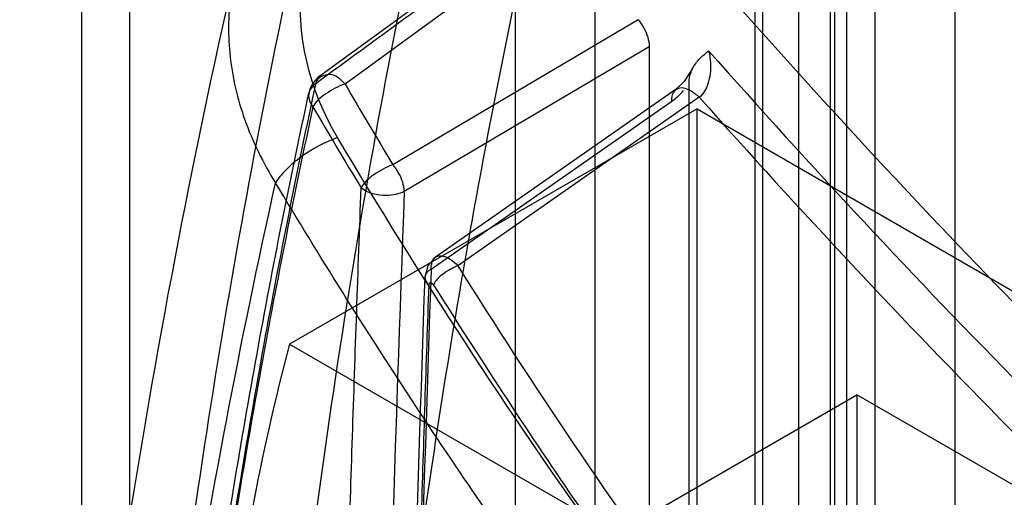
# Model space of a CAD drawing. Header units: millimetres. Extents: x 188 to 1028, y 131 to 1566.
# Tile 136 of 256: x 204.74 to 222.16, y 865.99 to 874.45. Entities that reach past the tile are written whole.
import ezdxf

# ---------------------------------------------------------------- set-up
doc = ezdxf.new("R2010")
doc.units = ezdxf.units.MM
doc.header["$LTSCALE"] = 110.325218
doc.layers.get('0').update_dxf_attribs({"linetype": 'CONTINUOUS'})

msp = doc.modelspace()

# ---------------------------------------------------------------- linework, layer by layer
at = {"color": 7, "linetype": 'CONTINUOUS'}
for p, q in [((218.528, 387.109), (218.528, 1341.6)), ((217.884, 1341.192), (217.884, 388.007)), ((219.084, 1341.192), (219.084, 388.007)), ((219.377, 387.598), (219.377, 1341.273)), ((213.508, 1338.701), (213.508, 381.761)), ((219.165, 381.761), (219.165, 1338.701)), ((214.922, 380.944), (214.922, 1337.885)), ((217.75, 1337.885), (217.75, 380.944)), ((221.286, 1318.697), (221.286, 361.757)), ((219.872, 1317.881), (219.872, 360.94)), ((206.684, 425.342), (206.684, 1290.018)), ((205.836, 424.852), (205.836, 1289.528)), ((210.05, 873.45), (213.859, 876.232)), ((214.289, 876.074), (210.496, 873.306)), ((215.681, 874.446), (211.342, 871.878)), ((215.877, 873.968), (211.544, 871.403)), ((215.877, 873.968), (215.877, 860.827)), ((216.584, 860.419), (216.584, 873.314)), ((216.353, 873.215), (212.094, 870.241)), ((216.765, 873.072), (212.491, 870.088)), ((212.019, 870.03), (216.279, 873.005)), ((216.725, 872.866), (209.513, 868.702)), ((216.725, 857.026), (216.725, 872.866)), ((216.725, 872.866), (240.272, 859.272)), ((209.513, 868.702), (233.06, 855.108)), ((216.018, 865.763), (219.554, 867.804)), ((219.554, 867.804), (219.554, 864.538)), ((235.464, 858.619), (219.554, 867.804))]:
    msp.add_line(p, q, dxfattribs=at)
for points in [[(216.646, 873.583), (216.495, 873.351), (216.353, 873.215)], [(212.101, 870.246), (211.959, 870.086), (211.907, 869.885)], [(211.976, 869.753), (212.004, 869.801), (212.061, 869.758)]]:
    msp.add_lwpolyline(points, dxfattribs=at)
for centre, radius, start, end in [((210.345, 873.046), 0.5, 126.0425, 167.795), ((308.249, 930.21), 113.109, 210.20458, 211.04572), ((308.402, 930.276), 113.967, 210.22471, 211.06528), ((1135.747, 836.702), 924.855, 177.849722, 178.664512), ((1198.6, 835.854), 987.172, 178.016033, 178.740539), ((1198.741, 835.695), 987.427, 178.015789, 178.740406)]:
    msp.add_arc(centre, radius, start, end, dxfattribs=at)
for points, knots in [([(212.475, 879.41), (211.877, 876.838), (210.814, 871.583), (209.631, 863.512), (208.839, 855.157), (208.576, 849.489), (208.507, 846.616)], [0, 0, 0, 0, 0.239361, 0.485808, 0.739369, 1, 1, 1, 1]), ([(234.381, 858.432), (232.528, 859.922), (228.859, 863.054), (223.555, 868.101), (218.403, 873.537), (215.117, 877.367), (213.506, 879.338)], [0, 0, 0, 0, 0.241055, 0.488656, 0.741949, 1, 1, 1, 1]), ([(206.139, 845.124), (206.208, 847.964), (206.469, 853.567), (207.251, 861.827), (208.414, 869.811), (209.458, 875.011), (210.045, 877.556)], [0, 0, 0, 0, 0.26052, 0.514043, 0.760527, 1, 1, 1, 1]), ([(210.045, 877.556), (209.764, 877.345), (209.242, 876.84), (208.699, 875.91), (208.425, 874.864), (208.42, 873.768), (208.688, 872.633), (209.044, 871.91), (209.267, 871.556)], [0, 0, 0, 0, 0.158318, 0.323051, 0.478775, 0.640301, 0.811631, 1, 1, 1, 1]), ([(210.363, 872.358), (209.872, 873.182), (209.483, 874.693), (210.094, 876.504), (210.712, 877.212), (211.074, 877.487)], [0, 0, 0, 0, 0.512992, 0.756532, 1, 1, 1, 1]), ([(209.976, 873.319), (210.398, 873.627), (211.244, 874.245), (212.511, 875.171), (213.357, 875.788), (213.779, 876.097)], [0, 0, 0, 0, 0.333329, 0.666715, 1, 1, 1, 1]), ([(211.374, 861.555), (211.567, 863.211), (212, 866.489), (212.8, 871.34), (213.436, 874.525), (213.779, 876.097)], [0, 0, 0, 0, 0.339303, 0.672627, 1, 1, 1, 1]), ([(204.737, 845.176), (204.848, 848.198), (205.254, 854.88), (206.454, 864.931), (207.777, 871.906), (208.538, 875.244)], [0, 0, 0, 0, 0.298916, 0.661484, 1, 1, 1, 1]), ([(215.681, 874.446), (215.721, 874.4), (215.82, 874.256), (215.877, 874.081), (215.877, 873.968)], [0, 0, 0, 0, 0.349329, 1, 1, 1, 1]), ([(216.584, 873.314), (216.584, 873.385), (216.607, 873.533), (216.736, 873.735), (216.863, 873.84), (216.931, 873.896)], [0, 0, 0, 0, 0.30008, 0.622868, 1, 1, 1, 1]), ([(216.931, 873.896), (216.949, 873.827), (216.968, 873.689), (216.962, 873.49), (216.916, 873.276), (216.839, 873.129), (216.765, 873.072)], [0, 0, 0, 0, 0.245799, 0.472704, 0.678297, 1, 1, 1, 1]), ([(216.931, 873.896), (218.734, 871.856), (222.403, 867.914), (228.144, 862.385), (232.128, 858.969), (234.141, 857.349)], [0, 0, 0, 0, 0.341769, 0.675547, 1, 1, 1, 1]), ([(210.496, 873.306), (210.422, 873.381), (210.263, 873.548), (209.992, 873.416), (209.976, 873.319)], [0, 0, 0, 0, 0.514902, 1, 1, 1, 1]), ([(209.976, 873.319), (209.644, 871.785), (209.028, 868.678), (208.249, 863.95), (207.826, 860.755), (207.638, 859.141)], [0, 0, 0, 0, 0.327514, 0.660838, 1, 1, 1, 1]), ([(209.976, 873.319), (209.914, 873.276), (209.808, 873.13), (209.878, 872.966), (209.928, 872.905)], [0, 0, 0, 0, 0.489992, 1, 1, 1, 1]), ([(210.496, 873.306), (210.374, 873.267), (210.168, 873.154), (209.98, 872.999), (209.928, 872.905)], [0, 0, 0, 0, 0.544562, 1, 1, 1, 1]), ([(216.279, 873.006), (216.275, 873.058), (216.287, 873.163), (216.431, 873.273), (216.613, 873.197), (216.716, 873.122), (216.765, 873.072)], [0, 0, 0, 0, 0.228312, 0.429846, 0.690843, 1, 1, 1, 1]), ([(207.516, 858.96), (207.705, 860.575), (208.128, 863.773), (208.907, 868.506), (209.524, 871.616), (209.856, 873.151)], [0, 0, 0, 0, 0.339129, 0.672454, 1, 1, 1, 1]), ([(216.765, 873.072), (218.546, 871.067), (222.169, 867.195), (227.834, 861.759), (231.76, 858.396), (233.744, 856.799)], [0, 0, 0, 0, 0.341658, 0.675414, 1, 1, 1, 1]), ([(209.928, 872.905), (209.597, 871.374), (208.981, 868.273), (208.204, 863.554), (207.782, 860.365), (207.594, 858.754)], [0, 0, 0, 0, 0.327582, 0.660833, 1, 1, 1, 1]), ([(210.363, 872.358), (210.135, 872.277), (209.807, 872.101), (209.457, 871.805), (209.312, 871.639), (209.267, 871.556)], [0, 0, 0, 0, 0.527409, 0.794711, 1, 1, 1, 1]), ([(231.867, 847.305), (227.645, 850.614), (219.676, 858.392), (213.275, 867.472), (210.363, 872.358)], [0, 0, 0, 0, 0.485348, 1, 1, 1, 1]), ([(211.342, 871.878), (211.222, 871.837), (211.016, 871.723), (210.831, 871.563), (210.781, 871.469)], [0, 0, 0, 0, 0.542389, 1, 1, 1, 1]), ([(211.544, 871.403), (211.541, 871.514), (211.481, 871.686), (211.383, 871.83), (211.342, 871.878)], [0, 0, 0, 0, 0.639038, 1, 1, 1, 1]), ([(205.824, 845.168), (205.971, 848.216), (206.414, 854.215), (207.555, 863.026), (208.642, 868.757), (209.267, 871.556)], [0, 0, 0, 0, 0.343671, 0.677063, 1, 1, 1, 1]), ([(231.015, 846.256), (230.247, 846.858), (228.682, 848.139), (226.306, 850.239), (223.793, 852.649), (221.322, 855.232), (218.908, 857.972), (216.55, 860.864), (214.103, 864.125), (211.633, 867.722), (210.041, 870.26), (209.267, 871.556)], [0, 0, 0, 0, 0.087189, 0.180862, 0.283513, 0.39851, 0.500429, 0.609984, 0.732117, 0.865001, 1, 1, 1, 1]), ([(210.383, 858.313), (210.417, 859.77), (210.491, 862.688), (210.624, 867.073), (210.726, 870.002), (210.781, 871.469)], [0, 0, 0, 0, 0.332026, 0.665351, 1, 1, 1, 1]), ([(211.544, 871.403), (211.448, 871.354), (211.184, 871.308), (210.899, 871.366), (210.781, 871.469)], [0, 0, 0, 0, 0.40596, 1, 1, 1, 1]), ([(212.019, 870.03), (212.015, 870.11), (212.078, 870.322), (212.354, 870.229), (212.451, 870.133), (212.491, 870.088)], [0, 0, 0, 0, 0.356149, 0.729392, 1, 1, 1, 1]), ([(212.492, 870.088), (212.398, 870.054), (212.239, 869.961), (212.098, 869.833), (212.061, 869.758)], [0, 0, 0, 0, 0.543807, 1, 1, 1, 1]), ([(212.492, 870.088), (213.821, 867.961), (219.224, 859.954), (225.803, 852.7), (231.297, 848.119)], [0, 0, 0, 0, 0.259613, 1, 1, 1, 1]), ([(212.019, 870.03), (211.967, 870.002), (211.865, 869.905), (211.937, 869.786), (211.976, 869.753)], [0, 0, 0, 0, 0.53497, 1, 1, 1, 1]), ([(211.976, 869.753), (211.928, 868.361), (211.838, 865.582), (211.721, 861.421), (211.655, 858.651), (211.624, 857.269)], [0, 0, 0, 0, 0.334593, 0.667918, 1, 1, 1, 1]), ([(230.903, 847.744), (230.292, 848.255), (229.076, 849.303), (227.262, 850.965), (225.396, 852.78), (223.639, 854.601), (221.957, 856.447), (220.285, 858.38), (218.492, 860.58), (216.534, 863.142), (214.359, 866.191), (212.87, 868.475), (212.061, 869.758)], [0, 0, 0, 0, 0.08211, 0.165517, 0.253572, 0.350533, 0.426321, 0.511136, 0.613975, 0.718922, 0.843598, 1, 1, 1, 1]), ([(209.513, 868.702), (209.253, 867.724), (208.816, 865.787), (208.408, 862.906), (208.266, 860.14), (208.393, 857.527), (208.786, 855.099), (209.24, 853.577), (209.513, 852.862)], [0, 0, 0, 0, 0.188922, 0.370026, 0.542219, 0.704746, 0.857277, 1, 1, 1, 1])]:
    msp.add_open_spline(points, degree=3, knots=knots, dxfattribs=at)
msp.add_open_spline([(216.279, 873.006), (216.355, 873.059), (216.431, 873.117), (216.486, 873.193)], degree=3, dxfattribs=at)

doc.saveas('drawing.dxf')
